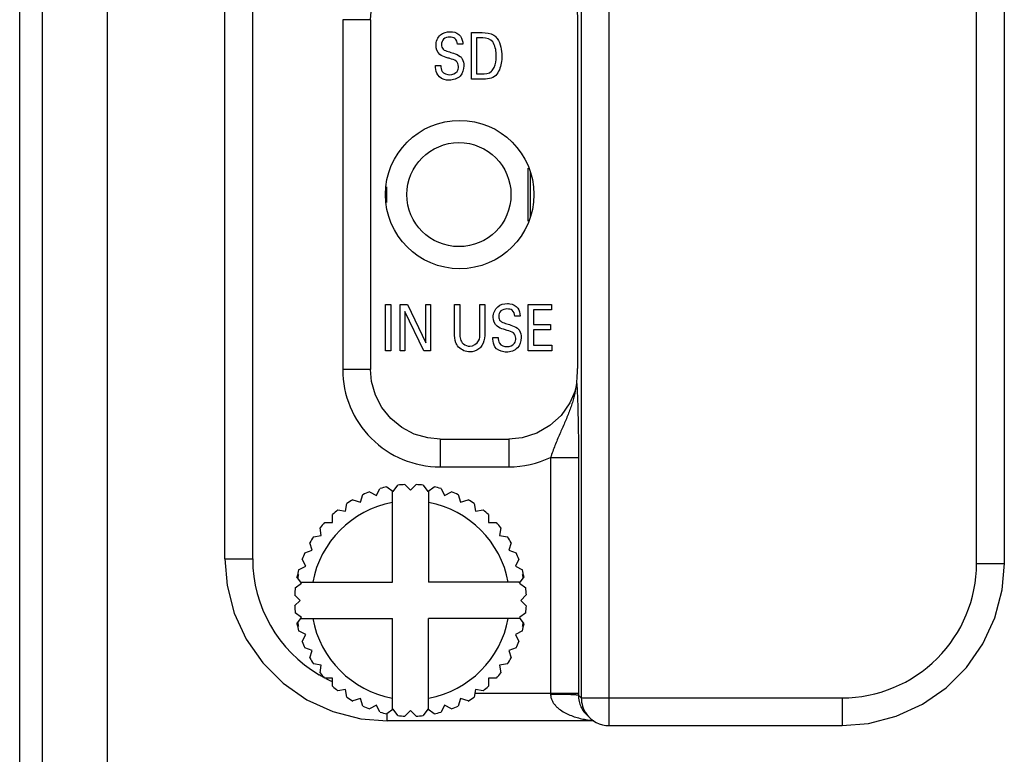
# Model space of a CAD drawing. Header units: inches. Extents: x 0 to 34, y 0 to 22.
# Tile 111 of 145: x 12.1 to 13.2, y 18.2 to 19. Entities that reach past the tile are written whole.
import ezdxf

# ---------------------------------------------------------------- set-up
doc = ezdxf.new("R2010")
doc.units = ezdxf.units.IN
doc.header["$LTSCALE"] = 1.87
doc.header["$MEASUREMENT"] = 0
doc.layers.get('0').update_dxf_attribs({"linetype": 'CONTINUOUS'})
doc.layers.add('02___PRT_ALL_AXES', color=7, linetype='CONTINUOUS')
doc.layers.add('ARTWORK', color=7, linetype='CONTINUOUS')

msp = doc.modelspace()

# ---------------------------------------------------------------- linework, layer by layer
at = {"color": 3, "linetype": 'CONTINUOUS'}
for p, q in [((12.2114, 16.5337), (12.2114, 19.723)), ((12.1414, 16.6034), (12.1414, 19.6534))]:
    msp.add_line(p, q, dxfattribs=at)
at = {"color": 7, "linetype": 'CONTINUOUS'}
for p, q in [((12.1167, 19.6876), (12.1167, 16.5692)), ((12.752, 18.2177), (12.752, 19.3629)), ((12.722, 19.3329), (12.722, 18.2477)), ((12.3379, 18.3977), (12.3379, 19.1829)), ((12.3679, 18.3977), (12.3679, 19.1829)), ((13.1481, 18.3926), (13.1481, 19.188)), ((13.1781, 18.3926), (13.1781, 19.188)), ((12.4649, 18.9789), (12.4649, 18.6017)), ((12.4949, 18.9789), (12.4649, 18.9789)), ((12.4949, 18.9789), (12.4949, 18.6017)), ((12.718, 18.9779), (12.718, 18.6028)), ((12.665, 18.7617), (12.665, 18.819)), ((12.6669, 18.8147), (12.6669, 18.766)), ((12.5122, 18.7988), (12.5122, 18.7819)), ((12.4949, 18.6017), (12.4649, 18.6017)), ((12.7172, 18.5868), (12.718, 18.5709)), ((12.7158, 18.58), (12.7155, 18.5789)), ((12.7155, 18.5789), (12.7156, 18.5791)), ((12.7156, 18.5789), (12.7155, 18.5782)), ((12.5699, 18.5267), (12.5699, 18.4967)), ((12.5699, 18.5267), (12.6441, 18.5267)), ((12.6441, 18.5267), (12.6441, 18.4967)), ((12.689, 18.5068), (12.689, 18.2518)), ((12.689, 18.5068), (12.719, 18.5068)), ((12.719, 18.5068), (12.719, 18.2528)), ((12.5699, 18.4967), (12.6441, 18.4967)), ((12.4937, 18.4697), (12.5013, 18.4658)), ((12.5013, 18.4658), (12.5051, 18.4734)), ((12.5125, 18.4752), (12.5194, 18.4702)), ((12.5185, 18.3723), (12.5185, 18.4709)), ((12.5194, 18.4702), (12.5244, 18.4771)), ((12.532, 18.4777), (12.538, 18.4717)), ((12.538, 18.4717), (12.544, 18.4777)), ((12.5516, 18.4771), (12.5566, 18.4702)), ((12.5566, 18.4702), (12.5635, 18.4752)), ((12.5575, 18.4709), (12.5575, 18.3723)), ((12.5709, 18.4734), (12.5747, 18.4658)), ((12.5747, 18.4658), (12.5823, 18.4697)), ((12.4681, 18.449), (12.4695, 18.4573)), ((12.476, 18.4613), (12.484, 18.4587)), ((12.484, 18.4587), (12.4867, 18.4668)), ((12.5893, 18.4668), (12.592, 18.4587)), ((12.592, 18.4587), (12.6, 18.4613)), ((12.6065, 18.4573), (12.6079, 18.449)), ((12.4598, 18.4503), (12.4681, 18.449)), ((12.6079, 18.449), (12.6162, 18.4503)), ((12.4455, 18.4369), (12.4539, 18.4369)), ((12.4539, 18.4369), (12.4539, 18.4453)), ((12.622, 18.4453), (12.622, 18.4369)), ((12.622, 18.4369), (12.6305, 18.4369)), ((12.4418, 18.4227), (12.4405, 18.4311)), ((12.6355, 18.4311), (12.6341, 18.4227)), ((12.4321, 18.4068), (12.4295, 18.4148)), ((12.4335, 18.4213), (12.4418, 18.4227)), ((12.6341, 18.4227), (12.6425, 18.4213)), ((12.6465, 18.4148), (12.6439, 18.4068)), ((12.424, 18.4041), (12.4321, 18.4068)), ((12.6439, 18.4068), (12.652, 18.4041)), ((12.3379, 18.3977), (12.3679, 18.3977)), ((12.425, 18.3895), (12.4211, 18.3971)), ((12.6549, 18.3971), (12.651, 18.3895)), ((12.4174, 18.3857), (12.425, 18.3895)), ((12.651, 18.3895), (12.6586, 18.3857)), ((13.1481, 18.3926), (13.1781, 18.3926)), ((12.4206, 18.3714), (12.4156, 18.3783)), ((12.4172, 18.3808), (12.4162, 18.3808)), ((12.4199, 18.3723), (12.5185, 18.3723)), ((12.656, 18.3723), (12.5575, 18.3723)), ((12.6554, 18.3714), (12.6604, 18.3783)), ((12.6598, 18.3808), (12.6588, 18.3808)), ((12.4137, 18.3664), (12.4206, 18.3714)), ((12.6554, 18.3714), (12.6623, 18.3664)), ((12.4191, 18.3528), (12.4131, 18.3588)), ((12.4131, 18.3468), (12.4191, 18.3528)), ((12.6628, 18.3588), (12.6568, 18.3528)), ((12.6568, 18.3528), (12.6628, 18.3468)), ((12.4206, 18.3342), (12.4137, 18.3392)), ((12.4156, 18.3274), (12.4206, 18.3342)), ((12.4199, 18.3333), (12.5185, 18.3333)), ((12.5185, 18.2348), (12.5185, 18.3333)), ((12.5575, 18.2348), (12.5575, 18.3333)), ((12.656, 18.3333), (12.5575, 18.3333)), ((12.6623, 18.3392), (12.6554, 18.3342)), ((12.6604, 18.3274), (12.6554, 18.3342)), ((12.4162, 18.3248), (12.4172, 18.3248)), ((12.425, 18.3161), (12.4174, 18.3199)), ((12.6586, 18.3199), (12.651, 18.3161)), ((12.6588, 18.3248), (12.6598, 18.3248)), ((12.4211, 18.3085), (12.425, 18.3161)), ((12.651, 18.3161), (12.6549, 18.3085)), ((12.4321, 18.2989), (12.424, 18.3015)), ((12.4295, 18.2908), (12.4321, 18.2989)), ((12.652, 18.3015), (12.6439, 18.2989)), ((12.6439, 18.2989), (12.6465, 18.2908)), ((12.4418, 18.2829), (12.4335, 18.2843)), ((12.4405, 18.2746), (12.4418, 18.2829)), ((12.6425, 18.2843), (12.6341, 18.2829)), ((12.6341, 18.2829), (12.6355, 18.2746)), ((12.4539, 18.2688), (12.4455, 18.2688)), ((12.4539, 18.2603), (12.4539, 18.2688)), ((12.622, 18.2688), (12.622, 18.2603)), ((12.6305, 18.2688), (12.622, 18.2688)), ((12.4681, 18.2567), (12.4598, 18.2553)), ((12.4695, 18.2483), (12.4681, 18.2567)), ((12.6079, 18.2567), (12.6065, 18.2483)), ((12.6162, 18.2553), (12.6079, 18.2567)), ((12.484, 18.2469), (12.476, 18.2443)), ((12.4867, 18.2388), (12.484, 18.2469)), ((12.592, 18.2469), (12.5893, 18.2388)), ((12.6, 18.2443), (12.592, 18.2469)), ((12.6072, 18.2528), (12.719, 18.2528)), ((12.719, 18.2528), (12.719, 18.2507)), ((12.722, 18.2477), (12.719, 18.2507)), ((12.722, 18.2477), (13.0032, 18.2477)), ((13.0032, 18.2477), (13.0032, 18.2177)), ((12.5013, 18.2398), (12.4937, 18.2359)), ((12.5051, 18.2322), (12.5013, 18.2398)), ((12.5194, 18.2354), (12.5125, 18.2304)), ((12.5244, 18.2286), (12.5194, 18.2354)), ((12.538, 18.234), (12.532, 18.228)), ((12.544, 18.228), (12.538, 18.234)), ((12.5566, 18.2354), (12.5516, 18.2286)), ((12.5635, 18.2304), (12.5566, 18.2354)), ((12.5747, 18.2398), (12.5709, 18.2322)), ((12.5823, 18.2359), (12.5747, 18.2398)), ((12.5129, 18.2228), (12.5129, 18.2307)), ((12.727, 18.2303), (12.7272, 18.2301)), ((12.7272, 18.2301), (12.7274, 18.2299)), ((12.7308, 18.2265), (12.7272, 18.2301)), ((12.7357, 18.2228), (12.5129, 18.2228)), ((12.752, 18.2177), (13.0032, 18.2177))]:
    msp.add_line(p, q, dxfattribs=at)
for points in [[(12.4949, 18.9789), (12.4961, 18.9921), (12.5003, 19.0067), (12.5073, 19.0202), (12.5169, 19.032), (12.5287, 19.0416), (12.5422, 19.0486), (12.5569, 19.0527), (12.5699, 19.0539)], [(12.5699, 18.5267), (12.5567, 18.5279), (12.5421, 18.5321), (12.5286, 18.5391), (12.5168, 18.5488), (12.5072, 18.5606), (12.5002, 18.5741), (12.4961, 18.5887), (12.4949, 18.6017)], [(12.7155, 18.5789), (12.7099, 18.5658), (12.7005, 18.5523), (12.6883, 18.5412), (12.6741, 18.533), (12.6584, 18.5281), (12.6441, 18.5267)], [(12.3379, 18.3977), (12.3403, 18.369), (12.3481, 18.339), (12.361, 18.3108), (12.3788, 18.2854), (12.4007, 18.2634), (12.4262, 18.2457), (12.4544, 18.2328), (12.4844, 18.2251), (12.5129, 18.2228)], [(13.0032, 18.2177), (13.0316, 18.2201), (13.0616, 18.2278), (13.0898, 18.2407), (13.1153, 18.2584), (13.1373, 18.2803), (13.155, 18.3058), (13.1679, 18.334), (13.1757, 18.364), (13.1781, 18.3926)]]:
    msp.add_lwpolyline(points, dxfattribs=at)
msp.add_circle((12.5902, 18.7903), 0.0561, dxfattribs=at)
for centre, radius, start, end in [((12.5698, 18.6017), 0.1049, 179.9861, 270.0139), ((12.6441, 18.6017), 0.1049, 269.9917, 295.326), ((12.538, 18.3528), 0.125, 110.7513, 114.2487), ((12.538, 18.3528), 0.125, 101.7513, 105.2487), ((12.538, 18.3528), 0.125, 92.7513, 96.2487), ((12.538, 18.3528), 0.125, 83.7513, 87.2487), ((12.538, 18.3528), 0.125, 74.7513, 78.2487), ((12.538, 18.3528), 0.125, 65.7513, 69.2487), ((12.538, 18.3528), 0.1072, 100.4849, 169.5151), ((12.538, 18.3528), 0.125, 119.7513, 123.2487), ((12.538, 18.3528), 0.1072, 10.4849, 79.5151), ((12.538, 18.3528), 0.125, 56.7513, 60.2487), ((12.538, 18.3528), 0.125, 128.7513, 132.2487), ((12.538, 18.3528), 0.125, 47.7513, 51.2487), ((12.538, 18.3528), 0.125, 137.7513, 141.2487), ((12.538, 18.3528), 0.125, 38.7513, 42.2487), ((12.538, 18.3528), 0.125, 146.7513, 150.2487), ((12.538, 18.3528), 0.125, 29.7513, 33.2487), ((12.538, 18.3528), 0.125, 155.7513, 159.2487), ((12.538, 18.3528), 0.125, 20.7513, 24.2487), ((12.5128, 18.3976), 0.1449, 179.9863, 239.5847), ((12.538, 18.3528), 0.125, 164.7513, 168.2487), ((12.538, 18.3528), 0.125, 11.7513, 15.2487), ((13.0032, 18.3926), 0.1449, 269.9849, 0.0151), ((12.538, 18.3528), 0.124, 166.9493, 168.6713), ((12.538, 18.3528), 0.124, 11.3287, 13.0507), ((12.538, 18.3528), 0.125, 173.7513, 177.2487), ((12.538, 18.3528), 0.125, 2.7513, 6.2487), ((12.538, 18.3528), 0.125, 182.7513, 186.2487), ((12.538, 18.3528), 0.125, 353.7513, 357.2487), ((12.538, 18.3528), 0.1072, 190.4849, 259.5151), ((12.538, 18.3528), 0.1072, 280.4849, 349.5151), ((12.538, 18.3528), 0.125, 191.7513, 195.2487), ((12.538, 18.3528), 0.124, 191.3287, 193.0507), ((12.538, 18.3528), 0.125, 344.7513, 348.2487), ((12.538, 18.3528), 0.124, 346.9493, 348.6713), ((12.538, 18.3528), 0.125, 200.7513, 204.2487), ((12.538, 18.3528), 0.125, 335.7513, 339.2487), ((12.538, 18.3528), 0.125, 209.7513, 213.2487), ((12.538, 18.3528), 0.125, 326.7513, 330.2487), ((12.5128, 18.3977), 0.1449, 239.5909, 241.7145), ((12.538, 18.3528), 0.125, 218.7513, 222.2487), ((12.5128, 18.3976), 0.1449, 242.8748, 245.4641), ((12.5128, 18.3977), 0.1449, 245.4641, 246.004), ((12.538, 18.3528), 0.125, 317.7513, 321.2487), ((12.538, 18.3528), 0.125, 227.7513, 231.2487), ((12.538, 18.3528), 0.125, 308.7513, 312.2487), ((12.538, 18.3528), 0.125, 236.7513, 240.2487), ((12.538, 18.3528), 0.125, 299.7513, 303.2487), ((12.752, 18.2477), 0.0299, 179.9195, 215.3007), ((12.538, 18.3528), 0.125, 245.7513, 249.2487), ((12.538, 18.3528), 0.125, 290.7513, 294.2487), ((12.538, 18.3528), 0.125, 254.7513, 258.2487), ((12.538, 18.3528), 0.125, 263.7513, 267.2487), ((12.538, 18.3528), 0.125, 272.7513, 276.2487), ((12.538, 18.3528), 0.125, 281.7513, 285.2487), ((12.752, 18.2477), 0.03, 215.3056, 270.0029), ((12.7443, 18.3257), 0.1029, 262.2373, 263.7512), ((12.7446, 18.3282), 0.1054, 263.7482, 264.8127)]:
    msp.add_arc(centre, radius, start, end, dxfattribs=at)
for points, knots in [([(12.7172, 18.9938), (12.7174, 18.9919), (12.7178, 18.9866), (12.718, 18.9812), (12.718, 18.9779)], [0, 0, 0, 0, 0.36558, 1, 1, 1, 1]), ([(12.7172, 18.5868), (12.7174, 18.5888), (12.7178, 18.5941), (12.718, 18.5994), (12.718, 18.6028)], [0, 0, 0, 0, 0.365582, 1, 1, 1, 1]), ([(12.7158, 18.58), (12.716, 18.5807), (12.7164, 18.5821), (12.7168, 18.584), (12.7171, 18.5855), (12.7172, 18.5864), (12.7172, 18.5868)], [0, 0, 0, 0, 0.323879, 0.605609, 0.83261, 1, 1, 1, 1]), ([(12.7155, 18.5782), (12.7154, 18.5778), (12.7153, 18.577), (12.7149, 18.5753), (12.7144, 18.5731), (12.7137, 18.5703), (12.7126, 18.5666), (12.7111, 18.5618), (12.7097, 18.5581), (12.709, 18.5562)], [0, 0, 0, 0, 0.048984, 0.104612, 0.224478, 0.349694, 0.477546, 0.737315, 1, 1, 1, 1]), ([(12.718, 18.5709), (12.7182, 18.5663), (12.7184, 18.5566), (12.7188, 18.5412), (12.719, 18.5244), (12.719, 18.5128), (12.719, 18.5068)], [0, 0, 0, 0, 0.21443, 0.456361, 0.721216, 1, 1, 1, 1]), ([(12.709, 18.5562), (12.7083, 18.5542), (12.7067, 18.5502), (12.7041, 18.5442), (12.7015, 18.5382), (12.6989, 18.5322), (12.6962, 18.526), (12.6937, 18.5198), (12.6912, 18.5134), (12.6897, 18.509), (12.689, 18.5068)], [0, 0, 0, 0, 0.12099, 0.24276, 0.365389, 0.489134, 0.614329, 0.741263, 0.869984, 1, 1, 1, 1]), ([(12.689, 18.2518), (12.6909, 18.2518), (12.6947, 18.2517), (12.6993, 18.2517), (12.7028, 18.2516), (12.7053, 18.2516), (12.7076, 18.2515), (12.7098, 18.2515), (12.7118, 18.2514), (12.7135, 18.2513), (12.7151, 18.2512), (12.7162, 18.2511), (12.717, 18.2511), (12.7174, 18.251), (12.7179, 18.251), (12.7182, 18.2509), (12.7185, 18.2509), (12.7187, 18.2508), (12.7189, 18.2508), (12.719, 18.2508), (12.719, 18.2508), (12.719, 18.2507)], [0, 0, 0, 0, 0.190452, 0.374259, 0.461314, 0.544108, 0.621895, 0.693983, 0.759723, 0.818471, 0.869679, 0.912928, 0.931441, 0.947812, 0.962006, 0.974004, 0.983794, 0.991367, 0.996737, 0.998619, 1, 1, 1, 1]), ([(12.689, 18.2518), (12.689, 18.2511), (12.6891, 18.2499), (12.6895, 18.2475), (12.6905, 18.2447), (12.6923, 18.2417), (12.6945, 18.239), (12.697, 18.2366), (12.7005, 18.2339), (12.7053, 18.231), (12.7114, 18.2284), (12.7176, 18.2263), (12.7239, 18.2248), (12.7282, 18.224), (12.7304, 18.2237)], [0, 0, 0, 0, 0.033995, 0.067805, 0.134454, 0.199812, 0.264013, 0.327295, 0.38988, 0.513522, 0.635958, 0.757674, 0.878959, 1, 1, 1, 1]), ([(12.719, 18.2507), (12.719, 18.2484), (12.7195, 18.244), (12.7214, 18.2382), (12.724, 18.2337), (12.726, 18.2313), (12.727, 18.2303)], [0, 0, 0, 0, 0.315255, 0.582728, 0.806337, 1, 1, 1, 1])]:
    msp.add_open_spline(points, degree=3, knots=knots, dxfattribs=at)
at = {"layer": '02___PRT_ALL_AXES', "color": 3, "linetype": 'CONTINUOUS'}
msp.add_circle((12.591, 18.7904), 0.08, dxfattribs=at)
at = {"layer": 'ARTWORK', "color": 40, "linetype": 'CONTINUOUS'}
for p, q in [((12.6038, 18.9148), (12.6038, 18.965)), ((12.6038, 18.965), (12.6154, 18.965)), ((12.6093, 18.9593), (12.6093, 18.9205)), ((12.616, 18.9593), (12.6093, 18.9593)), ((12.5945, 18.9525), (12.5887, 18.9525)), ((12.5649, 18.9295), (12.5707, 18.9295)), ((12.615, 18.9148), (12.6038, 18.9148)), ((12.6093, 18.9205), (12.6148, 18.9205)), ((12.5111, 18.6217), (12.5111, 18.6719)), ((12.5111, 18.6719), (12.5167, 18.6719)), ((12.5167, 18.6719), (12.5167, 18.6217)), ((12.5269, 18.6217), (12.5269, 18.6719)), ((12.5269, 18.6719), (12.5347, 18.6719)), ((12.5347, 18.6719), (12.5544, 18.6304)), ((12.5544, 18.6304), (12.5544, 18.6719)), ((12.5544, 18.6719), (12.5595, 18.6719)), ((12.5595, 18.6719), (12.5595, 18.6217)), ((12.5855, 18.6413), (12.5855, 18.6719)), ((12.5855, 18.6719), (12.5911, 18.6719)), ((12.5911, 18.6719), (12.5911, 18.6408)), ((12.6128, 18.6411), (12.6128, 18.6719)), ((12.6128, 18.6719), (12.6182, 18.6719)), ((12.6182, 18.6719), (12.6182, 18.641)), ((12.6648, 18.6217), (12.6648, 18.6719)), ((12.6648, 18.6719), (12.69, 18.6719)), ((12.69, 18.6719), (12.69, 18.666)), ((12.532, 18.6643), (12.532, 18.6217)), ((12.5524, 18.6217), (12.532, 18.6643)), ((12.6562, 18.6594), (12.6504, 18.6594)), ((12.6704, 18.666), (12.6704, 18.6504)), ((12.69, 18.666), (12.6704, 18.666)), ((12.6704, 18.6504), (12.689, 18.6504)), ((12.689, 18.6504), (12.689, 18.6445)), ((12.6704, 18.6445), (12.6704, 18.6278)), ((12.689, 18.6445), (12.6704, 18.6445)), ((12.6267, 18.6364), (12.6324, 18.6364)), ((12.6704, 18.6278), (12.6904, 18.6278)), ((12.6904, 18.6278), (12.6904, 18.6217)), ((12.5167, 18.6217), (12.5111, 18.6217)), ((12.532, 18.6217), (12.5269, 18.6217)), ((12.5595, 18.6217), (12.5524, 18.6217)), ((12.6904, 18.6217), (12.6648, 18.6217))]:
    msp.add_line(p, q, dxfattribs=at)
for points, knots in [([(12.5655, 18.9513), (12.5655, 18.9554), (12.5687, 18.9638), (12.5771, 18.966), (12.5808, 18.966)], [0, 0, 0, 0, 0.523945, 1, 1, 1, 1]), ([(12.5808, 18.966), (12.5816, 18.966), (12.5857, 18.9658), (12.59, 18.9638), (12.592, 18.9611)], [0, 0, 0, 0, 0.195219, 1, 1, 1, 1]), ([(12.5803, 18.9602), (12.578, 18.9602), (12.573, 18.959), (12.5714, 18.9542), (12.5714, 18.952)], [0, 0, 0, 0, 0.518201, 1, 1, 1, 1]), ([(12.5887, 18.9525), (12.5886, 18.9548), (12.5868, 18.9595), (12.5822, 18.9602), (12.5803, 18.9602)], [0, 0, 0, 0, 0.539906, 1, 1, 1, 1]), ([(12.6154, 18.965), (12.6196, 18.965), (12.6263, 18.9646), (12.6305, 18.9599), (12.6315, 18.9585)], [0, 0, 0, 0, 0.70943, 1, 1, 1, 1]), ([(12.5714, 18.952), (12.5714, 18.9503), (12.5727, 18.9462), (12.5767, 18.9452), (12.5786, 18.9446)], [0, 0, 0, 0, 0.460959, 1, 1, 1, 1]), ([(12.6305, 18.9392), (12.6305, 18.9401), (12.6303, 18.9454), (12.6293, 18.9512), (12.6266, 18.9549)], [0, 0, 0, 0, 0.154959, 1, 1, 1, 1]), ([(12.5805, 18.937), (12.5792, 18.9374), (12.5755, 18.9386), (12.5716, 18.9398), (12.5696, 18.9415)], [0, 0, 0, 0, 0.354533, 1, 1, 1, 1]), ([(12.5786, 18.9446), (12.5805, 18.944), (12.5849, 18.9426), (12.5895, 18.941), (12.5915, 18.9393)], [0, 0, 0, 0, 0.42926, 1, 1, 1, 1]), ([(12.5897, 18.9285), (12.5897, 18.9306), (12.5877, 18.9355), (12.5828, 18.9363), (12.5805, 18.937)], [0, 0, 0, 0, 0.461449, 1, 1, 1, 1]), ([(12.5915, 18.9393), (12.5924, 18.9386), (12.5948, 18.9357), (12.5955, 18.9319), (12.5955, 18.9293)], [0, 0, 0, 0, 0.305399, 1, 1, 1, 1]), ([(12.6252, 18.9233), (12.6265, 18.9245), (12.6298, 18.9293), (12.6305, 18.9352), (12.6305, 18.9392)], [0, 0, 0, 0, 0.296159, 1, 1, 1, 1]), ([(12.6365, 18.9395), (12.6365, 18.9371), (12.6359, 18.9298), (12.6332, 18.9224), (12.6298, 18.9189)], [0, 0, 0, 0, 0.337062, 1, 1, 1, 1]), ([(12.5673, 18.9194), (12.5658, 18.9217), (12.565, 18.9253), (12.5649, 18.9288), (12.5649, 18.9295)], [0, 0, 0, 0, 0.799658, 1, 1, 1, 1]), ([(12.5707, 18.9295), (12.5708, 18.9274), (12.5712, 18.9216), (12.5774, 18.9196), (12.5804, 18.9196)], [0, 0, 0, 0, 0.416297, 1, 1, 1, 1]), ([(12.5955, 18.9293), (12.5955, 18.9253), (12.5929, 18.9164), (12.5839, 18.9137), (12.5797, 18.9137)], [0, 0, 0, 0, 0.48531, 1, 1, 1, 1]), ([(12.5804, 18.9196), (12.5832, 18.9196), (12.5886, 18.9216), (12.5897, 18.9267), (12.5897, 18.9285)], [0, 0, 0, 0, 0.603078, 1, 1, 1, 1]), ([(12.5797, 18.9137), (12.5788, 18.9137), (12.5742, 18.9139), (12.5692, 18.9162), (12.5673, 18.9194)], [0, 0, 0, 0, 0.200639, 1, 1, 1, 1]), ([(12.6272, 18.6582), (12.6272, 18.6623), (12.6305, 18.6707), (12.6388, 18.6729), (12.6425, 18.6729)], [0, 0, 0, 0, 0.523967, 1, 1, 1, 1]), ([(12.6425, 18.6729), (12.6433, 18.6729), (12.6474, 18.6726), (12.6518, 18.6706), (12.6538, 18.6679)], [0, 0, 0, 0, 0.195211, 1, 1, 1, 1]), ([(12.642, 18.667), (12.6397, 18.667), (12.6348, 18.6659), (12.6331, 18.661), (12.6331, 18.6589)], [0, 0, 0, 0, 0.518159, 1, 1, 1, 1]), ([(12.6331, 18.6589), (12.6331, 18.6572), (12.6344, 18.6531), (12.6384, 18.652), (12.6403, 18.6515)], [0, 0, 0, 0, 0.46094, 1, 1, 1, 1]), ([(12.6504, 18.6594), (12.6503, 18.6616), (12.6486, 18.6664), (12.6439, 18.667), (12.642, 18.667)], [0, 0, 0, 0, 0.539906, 1, 1, 1, 1]), ([(12.6423, 18.6439), (12.6409, 18.6443), (12.6372, 18.6455), (12.6333, 18.6467), (12.6314, 18.6483)], [0, 0, 0, 0, 0.354542, 1, 1, 1, 1]), ([(12.6403, 18.6515), (12.6422, 18.6509), (12.6466, 18.6495), (12.6512, 18.6479), (12.6533, 18.6462)], [0, 0, 0, 0, 0.429247, 1, 1, 1, 1]), ([(12.5878, 18.6287), (12.5875, 18.6293), (12.5856, 18.6332), (12.5855, 18.6377), (12.5855, 18.6413)], [0, 0, 0, 0, 0.158792, 1, 1, 1, 1]), ([(12.5911, 18.6408), (12.5911, 18.6397), (12.5912, 18.6366), (12.5919, 18.6335), (12.5928, 18.6318)], [0, 0, 0, 0, 0.374095, 1, 1, 1, 1]), ([(12.602, 18.6269), (12.6057, 18.6269), (12.6128, 18.6312), (12.6128, 18.6382), (12.6128, 18.6411)], [0, 0, 0, 0, 0.563827, 1, 1, 1, 1]), ([(12.6182, 18.641), (12.6182, 18.6401), (12.6181, 18.6355), (12.617, 18.6308), (12.6149, 18.6276)], [0, 0, 0, 0, 0.182896, 1, 1, 1, 1]), ([(12.6515, 18.6354), (12.6515, 18.6375), (12.6494, 18.6423), (12.6446, 18.6432), (12.6423, 18.6439)], [0, 0, 0, 0, 0.461501, 1, 1, 1, 1]), ([(12.6533, 18.6462), (12.6541, 18.6455), (12.6566, 18.6426), (12.6573, 18.6387), (12.6573, 18.6362)], [0, 0, 0, 0, 0.305356, 1, 1, 1, 1]), ([(12.602, 18.6207), (12.6009, 18.6207), (12.5954, 18.6211), (12.59, 18.6248), (12.5878, 18.6287)], [0, 0, 0, 0, 0.19841, 1, 1, 1, 1]), ([(12.5928, 18.6318), (12.5934, 18.6308), (12.5957, 18.628), (12.5995, 18.6269), (12.602, 18.6269)], [0, 0, 0, 0, 0.305588, 1, 1, 1, 1]), ([(12.6149, 18.6276), (12.614, 18.6262), (12.6107, 18.6223), (12.6054, 18.6207), (12.602, 18.6207)], [0, 0, 0, 0, 0.32637, 1, 1, 1, 1]), ([(12.629, 18.6262), (12.6275, 18.6286), (12.6267, 18.6322), (12.6267, 18.6357), (12.6267, 18.6364)], [0, 0, 0, 0, 0.799658, 1, 1, 1, 1]), ([(12.6324, 18.6364), (12.6325, 18.6342), (12.6329, 18.6285), (12.6391, 18.6264), (12.6421, 18.6264)], [0, 0, 0, 0, 0.416272, 1, 1, 1, 1]), ([(12.6573, 18.6362), (12.6573, 18.6322), (12.6546, 18.6233), (12.6456, 18.6205), (12.6414, 18.6205)], [0, 0, 0, 0, 0.485296, 1, 1, 1, 1]), ([(12.6421, 18.6264), (12.645, 18.6264), (12.6504, 18.6285), (12.6515, 18.6335), (12.6515, 18.6354)], [0, 0, 0, 0, 0.603105, 1, 1, 1, 1]), ([(12.6414, 18.6205), (12.6405, 18.6205), (12.6359, 18.6208), (12.631, 18.6231), (12.629, 18.6262)], [0, 0, 0, 0, 0.200639, 1, 1, 1, 1])]:
    msp.add_open_spline(points, degree=3, knots=knots, dxfattribs=at)
for points in [[(12.592, 18.9611), (12.5938, 18.9587), (12.5943, 18.9555), (12.5945, 18.9525)], [(12.6266, 18.9549), (12.6244, 18.958), (12.6198, 18.9593), (12.616, 18.9593)], [(12.6315, 18.9585), (12.6352, 18.9531), (12.6365, 18.9461), (12.6365, 18.9395)], [(12.5696, 18.9415), (12.5669, 18.9438), (12.5655, 18.9478), (12.5655, 18.9513)], [(12.6148, 18.9205), (12.6184, 18.9205), (12.6226, 18.9208), (12.6252, 18.9233)], [(12.6298, 18.9189), (12.6263, 18.9153), (12.6201, 18.9148), (12.615, 18.9148)], [(12.6314, 18.6483), (12.6287, 18.6506), (12.6272, 18.6546), (12.6272, 18.6582)], [(12.6538, 18.6679), (12.6555, 18.6655), (12.6561, 18.6623), (12.6562, 18.6594)]]:
    msp.add_open_spline(points, degree=3, dxfattribs=at)

doc.saveas('drawing.dxf')
